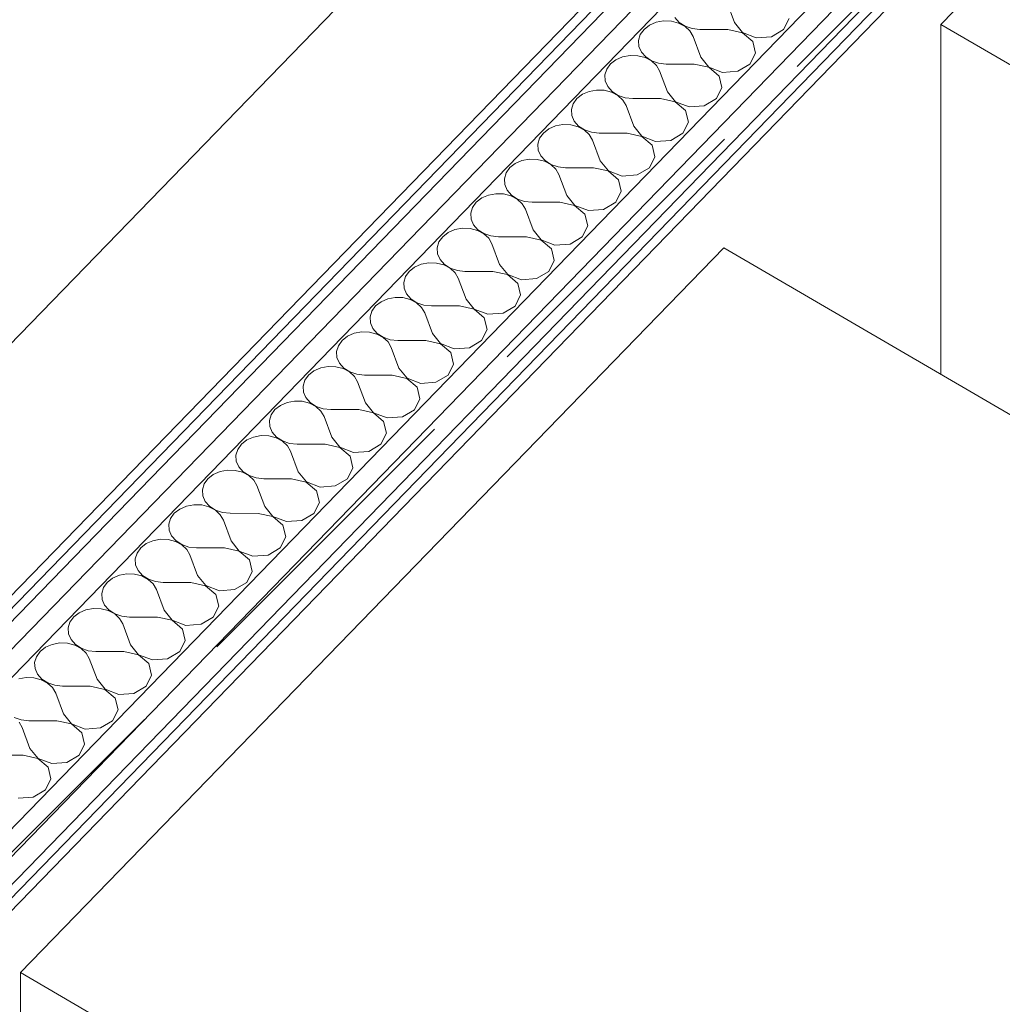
# Model space of a CAD drawing. Header units: millimetres. Extents: x -21126 to 28102, y -1237 to 9397.
# Tile 208 of 226: x 19560 to 20183, y 771 to 1395. Entities that reach past the tile are written whole.
import ezdxf

# ---------------------------------------------------------------- set-up
doc = ezdxf.new("R2010")
doc.units = ezdxf.units.MM
doc.header["$MEASUREMENT"] = 0
doc.linetypes.add('Wipeout_Contour', pattern=[1000, 0, -1000])
for name, color, linetype in [('Nuevo_08_E_Envans secs', 7, 'Continuous'), ('Nuevo_09_EI_Mobiliari cuines', 7, 'Continuous'), ('Nuevo_09_EI_Mobiliari general', 7, 'Continuous')]:
    doc.layers.add(name, color=color, linetype=linetype)
for name, color, linetype, lineweight in [('Nuevo_08_E_Envans secs_Pluma_Nº__1', 7, 'Continuous', 5), ('Nuevo_09_EI_Mobiliari cuines_Pluma_Nº__1', 7, 'Continuous', 5), ('Nuevo_09_EI_Mobiliari cuines_Pluma_Nº__24', 252, 'Continuous', 5), ('Nuevo_09_EI_Mobiliari general_Pluma_Nº__1', 7, 'Continuous', 5)]:
    doc.layers.add(name, color=color, linetype=linetype, lineweight=lineweight)
for name, color, linetype, lineweight, true_color in [('Nuevo_08_E_Envans secs_Pluma_Nº__102', 7, 'Continuous', 5, 0xcccccc), ('Nuevo_08_E_Envans secs_Pluma_Nº__171', 171, 'Continuous', 13, 0xaaaaff), ('Nuevo_08_E_Envans secs_Pluma_Nº__177', 7, 'Continuous', 15, 0xf7e046)]:
    doc.layers.add(name, color=color, linetype=linetype, lineweight=lineweight, true_color=true_color)
pattern_1 = [(45, (6815.65, 8903), (-183.8478, 183.8478), [195, -65]), (45, (6815.65, 9086.86), (-183.8478, 183.8478), [195, -65])]

# ---------------------------------------------------------------- blocks, each defined once
blk = doc.blocks.new('Elem Sección_163_2', base_point=(6815.65, 8903.01))
at = {"layer": 'Nuevo_09_EI_Mobiliari cuines_Pluma_Nº__1', "color": 7, "linetype": 'Continuous', "lineweight": 5}
blk.add_line((19560.56, 754.11), (19560.56, 791.36), dxfattribs=at)
at = {"layer": 'Nuevo_09_EI_Mobiliari cuines_Pluma_Nº__24', "color": 252, "linetype": 'Continuous', "lineweight": 5}
for p, q in [((20006.39, 1250.53), (19560.56, 791.36)), ((20006.39, 1250.53), (20506.64, 959.25)), ((19560.56, 791.36), (20060.81, 500.08))]:
    blk.add_line(p, q, dxfattribs=at)
blk = doc.blocks.new('*X200', base_point=(6815.65, 8903.01))
at = {"layer": 'Nuevo_08_E_Envans secs_Pluma_Nº__102', "color": 254, "linetype": 'Continuous', "lineweight": 5, "true_color": 0xcccccc}
for p, q in [((20013.12, 1393.27), (20008.19, 1406.42)), ((19959.25, 1391.61), (19955.8, 1388.93)), ((19963.5, 1393.46), (19959.25, 1391.61)), ((19968.25, 1394.34), (19963.5, 1393.46)), ((19973.13, 1394.18), (19968.25, 1394.34)), ((19977.76, 1392.99), (19973.13, 1394.18)), ((19975.37, 1396.49), (19978.13, 1393.37)), ((19981.8, 1390.87), (19977.76, 1392.99)), ((19978.13, 1393.37), (19981.88, 1390.96)), ((20013.12, 1393.27), (20018.24, 1386.92)), ((20044.24, 1388.86), (20047.71, 1395.84)), ((19953.44, 1385.63), (19952.32, 1381.95)), ((19955.8, 1388.93), (19953.44, 1385.63)), ((19984.93, 1387.97), (19981.8, 1390.87)), ((19981.88, 1390.96), (19986.34, 1389.43)), ((19986.92, 1384.52), (19984.93, 1387.97)), ((19986.34, 1389.43), (19991.18, 1388.9)), ((20008.86, 1388.89), (19991.18, 1388.9)), ((20018.16, 1386.84), (20008.86, 1388.89)), ((20024.67, 1381.3), (20018.16, 1386.84)), ((20018.24, 1386.92), (20026.91, 1383.62)), ((20036.54, 1384.33), (20044.24, 1388.86)), ((19952.32, 1381.95), (19952.55, 1378.17)), ((19991.85, 1371.37), (19986.92, 1384.52)), ((20026.45, 1373.95), (20024.67, 1381.3)), ((20026.91, 1383.62), (20036.54, 1384.33)), ((19952.55, 1378.17), (19954.11, 1374.59)), ((19954.11, 1374.59), (19956.87, 1371.47)), ((20022.97, 1366.96), (20026.45, 1373.95)), ((19934.54, 1367.04), (19932.17, 1363.73)), ((19937.98, 1369.71), (19934.54, 1367.04)), ((19942.24, 1371.56), (19937.98, 1369.71)), ((19946.99, 1372.44), (19942.24, 1371.56)), ((19951.86, 1372.28), (19946.99, 1372.44)), ((19956.5, 1371.09), (19951.86, 1372.28)), ((19960.53, 1368.97), (19956.5, 1371.09)), ((19956.87, 1371.47), (19960.62, 1369.06)), ((19963.67, 1366.08), (19960.53, 1368.97)), ((19960.62, 1369.06), (19965.08, 1367.53)), ((19965.08, 1367.53), (19969.91, 1367.01)), ((19987.6, 1366.99), (19969.91, 1367.01)), ((19996.9, 1364.94), (19987.6, 1366.99)), ((19991.85, 1371.37), (19996.98, 1365.03)), ((20015.27, 1362.43), (20022.97, 1366.96)), ((19932.17, 1363.73), (19931.06, 1360.05)), ((19931.06, 1360.05), (19931.29, 1356.28)), ((19965.66, 1362.63), (19963.67, 1366.08)), ((19970.59, 1349.47), (19965.66, 1362.63)), ((20003.41, 1359.41), (19996.9, 1364.94)), ((19996.98, 1365.03), (20005.65, 1361.72)), ((20005.65, 1361.72), (20015.27, 1362.43)), ((19931.29, 1356.28), (19932.85, 1352.69)), ((20005.19, 1352.05), (20003.41, 1359.41)), ((19916.72, 1347.82), (19913.28, 1345.14)), ((19920.98, 1349.66), (19916.72, 1347.82)), ((19925.73, 1350.54), (19920.98, 1349.66)), ((19930.6, 1350.38), (19925.73, 1350.54)), ((19935.23, 1349.19), (19930.6, 1350.38)), ((19932.85, 1352.69), (19935.6, 1349.58)), ((19939.27, 1347.07), (19935.23, 1349.19)), ((19935.6, 1349.58), (19939.36, 1347.16)), ((19970.59, 1349.47), (19975.72, 1343.13)), ((20001.71, 1345.06), (20005.19, 1352.05)), ((19910.91, 1341.83), (19909.8, 1338.15)), ((19913.28, 1345.14), (19910.91, 1341.83)), ((19942.41, 1344.18), (19939.27, 1347.07)), ((19939.36, 1347.16), (19943.82, 1345.63)), ((19944.4, 1340.73), (19942.41, 1344.18)), ((19943.82, 1345.63), (19948.65, 1345.11)), ((19966.34, 1345.09), (19948.65, 1345.11)), ((19975.63, 1343.04), (19966.34, 1345.09)), ((19982.15, 1337.51), (19975.63, 1343.04)), ((19975.72, 1343.13), (19984.39, 1339.82)), ((19994.01, 1340.54), (20001.71, 1345.06)), ((19909.8, 1338.15), (19910.03, 1334.38)), ((19949.33, 1327.57), (19944.4, 1340.73)), ((19983.93, 1330.15), (19982.15, 1337.51)), ((19984.39, 1339.82), (19994.01, 1340.54)), ((19910.03, 1334.38), (19911.58, 1330.79)), ((19911.58, 1330.79), (19914.34, 1327.68)), ((19980.45, 1323.16), (19983.93, 1330.15)), ((19892.02, 1323.24), (19889.65, 1319.93)), ((19895.46, 1325.92), (19892.02, 1323.24)), ((19899.72, 1327.77), (19895.46, 1325.92)), ((19904.46, 1328.64), (19899.72, 1327.77)), ((19909.34, 1328.48), (19904.46, 1328.64)), ((19913.97, 1327.3), (19909.34, 1328.48)), ((19918.01, 1325.17), (19913.97, 1327.3)), ((19914.34, 1327.68), (19918.1, 1325.26)), ((19921.14, 1322.28), (19918.01, 1325.17)), ((19918.1, 1325.26), (19922.56, 1323.73)), ((19922.56, 1323.73), (19927.39, 1323.21)), ((19945.08, 1323.19), (19927.39, 1323.21)), ((19954.37, 1321.14), (19945.08, 1323.19)), ((19949.33, 1327.57), (19954.46, 1321.23)), ((19972.75, 1318.64), (19980.45, 1323.16)), ((19889.65, 1319.93), (19888.54, 1316.25)), ((19923.14, 1318.83), (19921.14, 1322.28)), ((19928.07, 1305.68), (19923.14, 1318.83)), ((19960.88, 1315.61), (19954.37, 1321.14)), ((19954.46, 1321.23), (19963.13, 1317.92)), ((19963.13, 1317.92), (19972.75, 1318.64)), ((19888.54, 1316.25), (19888.77, 1312.48)), ((19888.77, 1312.48), (19890.32, 1308.9)), ((19962.67, 1308.25), (19960.88, 1315.61)), ((19874.2, 1304.02), (19870.75, 1301.34)), ((19878.45, 1305.87), (19874.2, 1304.02)), ((19883.2, 1306.75), (19878.45, 1305.87)), ((19888.08, 1306.58), (19883.2, 1306.75)), ((19892.71, 1305.4), (19888.08, 1306.58)), ((19890.32, 1308.9), (19893.08, 1305.78)), ((19896.75, 1303.28), (19892.71, 1305.4)), ((19893.08, 1305.78), (19896.83, 1303.36)), ((19928.07, 1305.68), (19933.2, 1299.33)), ((19959.19, 1301.27), (19962.67, 1308.25)), ((19868.39, 1298.04), (19867.28, 1294.36)), ((19870.75, 1301.34), (19868.39, 1298.04)), ((19899.88, 1300.38), (19896.75, 1303.28)), ((19896.83, 1303.36), (19901.3, 1301.84)), ((19901.88, 1296.93), (19899.88, 1300.38)), ((19901.3, 1301.84), (19906.13, 1301.31)), ((19923.82, 1301.3), (19906.13, 1301.31)), ((19933.11, 1299.24), (19923.82, 1301.3)), ((19939.62, 1293.71), (19933.11, 1299.24)), ((19933.2, 1299.33), (19941.87, 1296.02)), ((19951.49, 1296.74), (19959.19, 1301.27)), ((19867.28, 1294.36), (19867.51, 1290.58)), ((19906.81, 1283.78), (19901.88, 1296.93)), ((19941.4, 1286.35), (19939.62, 1293.71)), ((19941.87, 1296.02), (19951.49, 1296.74)), ((19867.51, 1290.58), (19869.06, 1287)), ((19869.06, 1287), (19871.82, 1283.88)), ((19937.93, 1279.37), (19941.4, 1286.35)), ((19849.49, 1279.44), (19847.13, 1276.14)), ((19852.94, 1282.12), (19849.49, 1279.44)), ((19857.19, 1283.97), (19852.94, 1282.12)), ((19861.94, 1284.85), (19857.19, 1283.97)), ((19866.82, 1284.69), (19861.94, 1284.85)), ((19871.45, 1283.5), (19866.82, 1284.69)), ((19875.49, 1281.38), (19871.45, 1283.5)), ((19871.82, 1283.88), (19875.57, 1281.47)), ((19878.62, 1278.48), (19875.49, 1281.38)), ((19875.57, 1281.47), (19880.03, 1279.94)), ((19880.03, 1279.94), (19884.87, 1279.41)), ((19902.55, 1279.4), (19884.87, 1279.41)), ((19911.85, 1277.34), (19902.55, 1279.4)), ((19906.81, 1283.78), (19911.93, 1277.43)), ((19930.23, 1274.84), (19937.93, 1279.37)), ((19847.13, 1276.14), (19846.01, 1272.46)), ((19880.61, 1275.03), (19878.62, 1278.48)), ((19885.54, 1261.88), (19880.61, 1275.03)), ((19918.36, 1271.81), (19911.85, 1277.34)), ((19911.93, 1277.43), (19920.6, 1274.12)), ((19920.6, 1274.12), (19930.23, 1274.84)), ((19846.01, 1272.46), (19846.24, 1268.68)), ((19846.24, 1268.68), (19847.8, 1265.1)), ((19920.14, 1264.45), (19918.36, 1271.81)), ((19831.67, 1260.22), (19828.23, 1257.54)), ((19835.93, 1262.07), (19831.67, 1260.22)), ((19840.68, 1262.95), (19835.93, 1262.07)), ((19845.55, 1262.79), (19840.68, 1262.95)), ((19850.19, 1261.6), (19845.55, 1262.79)), ((19847.8, 1265.1), (19850.56, 1261.98)), ((19854.22, 1259.48), (19850.19, 1261.6)), ((19850.56, 1261.98), (19854.31, 1259.57)), ((19885.54, 1261.88), (19890.67, 1255.53)), ((19916.66, 1257.47), (19920.14, 1264.45)), ((19825.86, 1254.24), (19824.75, 1250.56)), ((19828.23, 1257.54), (19825.86, 1254.24)), ((19857.36, 1256.58), (19854.22, 1259.48)), ((19854.31, 1259.57), (19858.77, 1258.04)), ((19859.35, 1253.13), (19857.36, 1256.58)), ((19858.77, 1258.04), (19863.6, 1257.51)), ((19881.29, 1257.5), (19863.6, 1257.51)), ((19890.59, 1255.45), (19881.29, 1257.5)), ((19897.1, 1249.91), (19890.59, 1255.45)), ((19890.67, 1255.53), (19899.34, 1252.23)), ((19908.96, 1252.94), (19916.66, 1257.47)), ((19824.75, 1250.56), (19824.98, 1246.78)), ((19864.28, 1239.98), (19859.35, 1253.13)), ((19898.88, 1242.56), (19897.1, 1249.91)), ((19899.34, 1252.23), (19908.96, 1252.94)), ((19824.98, 1246.78), (19826.54, 1243.2)), ((19826.54, 1243.2), (19829.29, 1240.08)), ((19895.4, 1235.57), (19898.88, 1242.56)), ((19806.97, 1235.65), (19804.6, 1232.34)), ((19810.41, 1238.33), (19806.97, 1235.65)), ((19814.67, 1240.17), (19810.41, 1238.33)), ((19819.42, 1241.05), (19814.67, 1240.17)), ((19824.29, 1240.89), (19819.42, 1241.05)), ((19828.92, 1239.7), (19824.29, 1240.89)), ((19832.96, 1237.58), (19828.92, 1239.7)), ((19829.29, 1240.08), (19833.05, 1237.67)), ((19836.1, 1234.69), (19832.96, 1237.58)), ((19833.05, 1237.67), (19837.51, 1236.14)), ((19837.51, 1236.14), (19842.34, 1235.62)), ((19860.03, 1235.6), (19842.34, 1235.62)), ((19869.32, 1233.55), (19860.03, 1235.6)), ((19864.28, 1239.98), (19869.41, 1233.64)), ((19887.7, 1231.04), (19895.4, 1235.57)), ((19804.6, 1232.34), (19803.49, 1228.66)), ((19838.09, 1231.24), (19836.1, 1234.69)), ((19843.02, 1218.08), (19838.09, 1231.24)), ((19875.84, 1228.02), (19869.32, 1233.55)), ((19869.41, 1233.64), (19878.08, 1230.33)), ((19878.08, 1230.33), (19887.7, 1231.04)), ((19803.49, 1228.66), (19803.72, 1224.89)), ((19803.72, 1224.89), (19805.27, 1221.3)), ((19877.62, 1220.66), (19875.84, 1228.02)), ((19793.41, 1218.28), (19789.15, 1216.43)), ((19798.15, 1219.15), (19793.41, 1218.28)), ((19803.03, 1218.99), (19798.15, 1219.15)), ((19807.66, 1217.8), (19803.03, 1218.99)), ((19805.27, 1221.3), (19808.03, 1218.19)), ((19811.7, 1215.68), (19807.66, 1217.8)), ((19808.03, 1218.19), (19811.79, 1215.77)), ((19843.02, 1218.08), (19848.15, 1211.74)), ((19874.14, 1213.67), (19877.62, 1220.66)), ((19783.34, 1210.44), (19782.23, 1206.76)), ((19785.71, 1213.75), (19783.34, 1210.44)), ((19789.15, 1216.43), (19785.71, 1213.75)), ((19814.83, 1212.79), (19811.7, 1215.68)), ((19811.79, 1215.77), (19816.25, 1214.24)), ((19816.83, 1209.34), (19814.83, 1212.79)), ((19816.25, 1214.24), (19821.08, 1213.72)), ((19838.77, 1213.7), (19821.08, 1213.72)), ((19848.06, 1211.65), (19838.77, 1213.7)), ((19854.57, 1206.12), (19848.06, 1211.65)), ((19848.15, 1211.74), (19856.82, 1208.43)), ((19866.44, 1209.15), (19874.14, 1213.67)), ((19782.23, 1206.76), (19782.46, 1202.99)), ((19821.76, 1196.18), (19816.83, 1209.34)), ((19856.36, 1198.76), (19854.57, 1206.12)), ((19856.82, 1208.43), (19866.44, 1209.15)), ((19782.46, 1202.99), (19784.01, 1199.41)), ((19784.01, 1199.41), (19786.77, 1196.29)), ((19852.88, 1191.77), (19856.36, 1198.76)), ((19764.44, 1191.85), (19762.08, 1188.54)), ((19767.89, 1194.53), (19764.44, 1191.85)), ((19772.14, 1196.38), (19767.89, 1194.53)), ((19776.89, 1197.25), (19772.14, 1196.38)), ((19781.77, 1197.09), (19776.89, 1197.25)), ((19786.4, 1195.91), (19781.77, 1197.09)), ((19790.44, 1193.78), (19786.4, 1195.91)), ((19786.77, 1196.29), (19790.52, 1193.87)), ((19793.57, 1190.89), (19790.44, 1193.78)), ((19790.52, 1193.87), (19794.99, 1192.35)), ((19794.99, 1192.35), (19799.82, 1191.82)), ((19817.51, 1191.8), (19799.82, 1191.82)), ((19826.8, 1189.75), (19817.51, 1191.8)), ((19821.76, 1196.18), (19826.89, 1189.84)), ((19845.18, 1187.25), (19852.88, 1191.77)), ((19762.08, 1188.54), (19760.97, 1184.86)), ((19795.57, 1187.44), (19793.57, 1190.89)), ((19800.5, 1174.29), (19795.57, 1187.44)), ((19833.31, 1184.22), (19826.8, 1189.75)), ((19826.89, 1189.84), (19835.56, 1186.53)), ((19835.56, 1186.53), (19845.18, 1187.25)), ((19760.97, 1184.86), (19761.2, 1181.09)), ((19761.2, 1181.09), (19762.75, 1177.51)), ((19835.09, 1176.86), (19833.31, 1184.22)), ((19750.88, 1174.48), (19746.63, 1172.63)), ((19755.63, 1175.36), (19750.88, 1174.48)), ((19760.51, 1175.19), (19755.63, 1175.36)), ((19765.14, 1174.01), (19760.51, 1175.19)), ((19762.75, 1177.51), (19765.51, 1174.39)), ((19769.18, 1171.89), (19765.14, 1174.01)), ((19765.51, 1174.39), (19769.26, 1171.98)), ((19800.5, 1174.29), (19805.62, 1167.94)), ((19831.62, 1169.88), (19835.09, 1176.86)), ((19740.82, 1166.65), (19739.7, 1162.97)), ((19743.18, 1169.95), (19740.82, 1166.65)), ((19746.63, 1172.63), (19743.18, 1169.95)), ((19772.31, 1168.99), (19769.18, 1171.89)), ((19769.26, 1171.98), (19773.72, 1170.45)), ((19774.3, 1165.54), (19772.31, 1168.99)), ((19773.72, 1170.45), (19778.56, 1169.92)), ((19796.24, 1169.91), (19778.56, 1169.92)), ((19805.54, 1167.85), (19796.24, 1169.91)), ((19812.05, 1162.32), (19805.54, 1167.85)), ((19805.62, 1167.94), (19814.29, 1164.63)), ((19823.92, 1165.35), (19831.62, 1169.88)), ((19739.7, 1162.97), (19739.93, 1159.19)), ((19779.23, 1152.39), (19774.3, 1165.54)), ((19813.83, 1154.96), (19812.05, 1162.32)), ((19814.29, 1164.63), (19823.92, 1165.35)), ((19739.93, 1159.19), (19741.49, 1155.61)), ((19741.49, 1155.61), (19744.25, 1152.49)), ((19810.36, 1147.98), (19813.83, 1154.96)), ((19721.92, 1148.05), (19719.55, 1144.75)), ((19725.36, 1150.73), (19721.92, 1148.05)), ((19729.62, 1152.58), (19725.36, 1150.73)), ((19734.37, 1153.46), (19729.62, 1152.58)), ((19739.24, 1153.3), (19734.37, 1153.46)), ((19743.88, 1152.11), (19739.24, 1153.3)), ((19747.91, 1149.99), (19743.88, 1152.11)), ((19744.25, 1152.49), (19748, 1150.08)), ((19751.05, 1147.09), (19747.91, 1149.99)), ((19748, 1150.08), (19752.46, 1148.55)), ((19752.46, 1148.55), (19757.29, 1148.02)), ((19774.98, 1148.01), (19757.29, 1148.02)), ((19784.28, 1145.95), (19774.98, 1148.01)), ((19779.23, 1152.39), (19784.36, 1146.04)), ((19802.65, 1143.45), (19810.36, 1147.98)), ((19719.55, 1144.75), (19718.44, 1141.07)), ((19753.04, 1143.64), (19751.05, 1147.09)), ((19757.97, 1130.49), (19753.04, 1143.64)), ((19790.79, 1140.42), (19784.28, 1145.95)), ((19784.36, 1146.04), (19793.03, 1142.73)), ((19793.03, 1142.73), (19802.65, 1143.45)), ((19718.44, 1141.07), (19718.67, 1137.29)), ((19718.67, 1137.29), (19720.23, 1133.71)), ((19792.57, 1133.07), (19790.79, 1140.42)), ((19708.36, 1130.68), (19704.1, 1128.83)), ((19713.11, 1131.56), (19708.36, 1130.68)), ((19717.98, 1131.4), (19713.11, 1131.56)), ((19722.61, 1130.21), (19717.98, 1131.4)), ((19720.23, 1133.71), (19722.98, 1130.59)), ((19726.65, 1128.09), (19722.61, 1130.21)), ((19722.98, 1130.59), (19726.74, 1128.18)), ((19757.97, 1130.49), (19763.1, 1124.14)), ((19789.09, 1126.08), (19792.57, 1133.07)), ((19700.66, 1126.16), (19698.29, 1122.85)), ((19704.1, 1128.83), (19700.66, 1126.16)), ((19729.79, 1125.19), (19726.65, 1128.09)), ((19726.74, 1128.18), (19731.2, 1126.65)), ((19731.78, 1121.75), (19729.79, 1125.19)), ((19731.2, 1126.65), (19736.03, 1126.12)), ((19753.72, 1126.11), (19736.03, 1126.12)), ((19763.01, 1124.06), (19753.72, 1126.11)), ((19769.53, 1118.52), (19763.01, 1124.06)), ((19763.1, 1124.14), (19771.77, 1120.84)), ((19781.39, 1121.55), (19789.09, 1126.08)), ((19698.29, 1122.85), (19697.18, 1119.17)), ((19697.18, 1119.17), (19697.41, 1115.39)), ((19736.71, 1108.59), (19731.78, 1121.75)), ((19771.31, 1111.17), (19769.53, 1118.52)), ((19771.77, 1120.84), (19781.39, 1121.55)), ((19697.41, 1115.39), (19698.96, 1111.81)), ((19698.96, 1111.81), (19701.72, 1108.69)), ((19767.83, 1104.18), (19771.31, 1111.17)), ((19679.4, 1104.26), (19677.03, 1100.95)), ((19682.84, 1106.94), (19679.4, 1104.26)), ((19687.1, 1108.78), (19682.84, 1106.94)), ((19691.84, 1109.66), (19687.1, 1108.78)), ((19696.72, 1109.5), (19691.84, 1109.66)), ((19701.35, 1108.31), (19696.72, 1109.5)), ((19705.39, 1106.19), (19701.35, 1108.31)), ((19701.72, 1108.69), (19705.48, 1106.28)), ((19708.52, 1103.3), (19705.39, 1106.19)), ((19705.48, 1106.28), (19709.94, 1104.75)), ((19709.94, 1104.75), (19714.77, 1104.23)), ((19732.46, 1104.21), (19714.77, 1104.23)), ((19736.71, 1108.59), (19741.84, 1102.25)), ((19677.03, 1100.95), (19675.92, 1097.27)), ((19710.52, 1099.85), (19708.52, 1103.3)), ((19715.45, 1086.69), (19710.52, 1099.85)), ((19741.75, 1102.16), (19732.46, 1104.21)), ((19748.26, 1096.63), (19741.75, 1102.16)), ((19741.84, 1102.25), (19750.51, 1098.94)), ((19750.51, 1098.94), (19760.13, 1099.65)), ((19760.13, 1099.65), (19767.83, 1104.18)), ((19675.92, 1097.27), (19676.15, 1093.5)), ((19676.15, 1093.5), (19677.7, 1089.91)), ((19750.05, 1089.27), (19748.26, 1096.63)), ((19665.83, 1086.89), (19661.58, 1085.04)), ((19670.58, 1087.76), (19665.83, 1086.89)), ((19675.46, 1087.6), (19670.58, 1087.76)), ((19680.09, 1086.42), (19675.46, 1087.6)), ((19677.7, 1089.91), (19680.46, 1086.8)), ((19684.13, 1084.29), (19680.09, 1086.42)), ((19680.46, 1086.8), (19684.21, 1084.38)), ((19715.45, 1086.69), (19720.58, 1080.35)), ((19746.57, 1082.28), (19750.05, 1089.27)), ((19658.13, 1082.36), (19655.77, 1079.05)), ((19661.58, 1085.04), (19658.13, 1082.36)), ((19687.26, 1081.4), (19684.13, 1084.29)), ((19684.21, 1084.38), (19688.68, 1082.85)), ((19689.26, 1077.95), (19687.26, 1081.4)), ((19688.68, 1082.85), (19693.51, 1082.33)), ((19711.2, 1082.31), (19693.51, 1082.33)), ((19720.49, 1080.26), (19711.2, 1082.31)), ((19727, 1074.73), (19720.49, 1080.26)), ((19720.58, 1080.35), (19729.25, 1077.04)), ((19738.87, 1077.76), (19746.57, 1082.28)), ((19655.77, 1079.05), (19654.66, 1075.37)), ((19654.66, 1075.37), (19654.89, 1071.6)), ((19694.19, 1064.79), (19689.26, 1077.95)), ((19728.79, 1067.37), (19727, 1074.73)), ((19729.25, 1077.04), (19738.87, 1077.76)), ((19654.89, 1071.6), (19656.44, 1068.02)), ((19656.44, 1068.02), (19659.2, 1064.9)), ((19725.31, 1060.39), (19728.79, 1067.37)), ((19640.32, 1063.14), (19636.87, 1060.46)), ((19644.57, 1064.99), (19640.32, 1063.14)), ((19649.32, 1065.86), (19644.57, 1064.99)), ((19654.2, 1065.7), (19649.32, 1065.86)), ((19658.83, 1064.52), (19654.2, 1065.7)), ((19662.87, 1062.4), (19658.83, 1064.52)), ((19659.2, 1064.9), (19662.95, 1062.48)), ((19666, 1059.5), (19662.87, 1062.4)), ((19662.95, 1062.48), (19667.41, 1060.96)), ((19667.41, 1060.96), (19672.25, 1060.43)), ((19694.19, 1064.79), (19699.31, 1058.45)), ((19634.51, 1057.15), (19633.39, 1053.47)), ((19636.87, 1060.46), (19634.51, 1057.15)), ((19667.99, 1056.05), (19666, 1059.5)), ((19672.92, 1042.9), (19667.99, 1056.05)), ((19689.93, 1060.42), (19672.25, 1060.43)), ((19699.23, 1058.36), (19689.93, 1060.42)), ((19705.74, 1052.83), (19699.23, 1058.36)), ((19699.31, 1058.45), (19707.98, 1055.14)), ((19707.98, 1055.14), (19717.61, 1055.86)), ((19717.61, 1055.86), (19725.31, 1060.39)), ((19633.39, 1053.47), (19633.62, 1049.7)), ((19633.62, 1049.7), (19635.18, 1046.12)), ((19707.52, 1045.47), (19705.74, 1052.83)), ((19623.31, 1043.09), (19619.05, 1041.24)), ((19628.06, 1043.97), (19623.31, 1043.09)), ((19632.93, 1043.81), (19628.06, 1043.97)), ((19637.57, 1042.62), (19632.93, 1043.81)), ((19635.18, 1046.12), (19637.94, 1043)), ((19641.6, 1040.5), (19637.57, 1042.62)), ((19637.94, 1043), (19641.69, 1040.59)), ((19672.92, 1042.9), (19678.05, 1036.55)), ((19704.05, 1038.49), (19707.52, 1045.47)), ((19615.61, 1038.56), (19613.24, 1035.26)), ((19619.05, 1041.24), (19615.61, 1038.56)), ((19644.74, 1037.6), (19641.6, 1040.5)), ((19641.69, 1040.59), (19646.15, 1039.06)), ((19646.73, 1034.15), (19644.74, 1037.6)), ((19646.15, 1039.06), (19650.98, 1038.53)), ((19668.67, 1038.52), (19650.98, 1038.53)), ((19677.97, 1036.46), (19668.67, 1038.52)), ((19684.48, 1030.93), (19677.97, 1036.46)), ((19678.05, 1036.55), (19686.72, 1033.24)), ((19696.34, 1033.96), (19704.05, 1038.49)), ((19613.24, 1035.26), (19612.13, 1031.58)), ((19612.13, 1031.58), (19612.36, 1027.8)), ((19651.66, 1021), (19646.73, 1034.15)), ((19686.26, 1023.57), (19684.48, 1030.93)), ((19686.72, 1033.24), (19696.34, 1033.96)), ((19612.36, 1027.8), (19613.92, 1024.22)), ((19613.92, 1024.22), (19616.67, 1021.1)), ((19682.78, 1016.59), (19686.26, 1023.57)), ((19597.79, 1019.34), (19594.35, 1016.66)), ((19602.05, 1021.19), (19597.79, 1019.34)), ((19606.8, 1022.07), (19602.05, 1021.19)), ((19611.67, 1021.91), (19606.8, 1022.07)), ((19616.3, 1020.72), (19611.67, 1021.91)), ((19620.34, 1018.6), (19616.3, 1020.72)), ((19616.67, 1021.1), (19620.43, 1018.69)), ((19623.48, 1015.7), (19620.34, 1018.6)), ((19620.43, 1018.69), (19624.89, 1017.16)), ((19624.89, 1017.16), (19629.72, 1016.63)), ((19651.66, 1021), (19656.79, 1014.65)), ((19591.98, 1013.36), (19590.87, 1009.68)), ((19594.35, 1016.66), (19591.98, 1013.36)), ((19625.47, 1012.25), (19623.48, 1015.7)), ((19630.4, 999.1), (19625.47, 1012.25)), ((19647.41, 1016.62), (19629.72, 1016.63)), ((19656.7, 1014.56), (19647.41, 1016.62)), ((19663.22, 1009.03), (19656.7, 1014.56)), ((19656.79, 1014.65), (19665.46, 1011.35)), ((19665.46, 1011.35), (19675.08, 1012.06)), ((19675.08, 1012.06), (19682.78, 1016.59)), ((19590.87, 1009.68), (19591.1, 1005.9)), ((19591.1, 1005.9), (19592.65, 1002.32)), ((19665, 1001.68), (19663.22, 1009.03)), ((19580.79, 999.29), (19576.53, 997.44)), ((19585.53, 1000.17), (19580.79, 999.29)), ((19590.41, 1000.01), (19585.53, 1000.17)), ((19595.04, 998.82), (19590.41, 1000.01)), ((19592.65, 1002.32), (19595.41, 999.2)), ((19599.08, 996.7), (19595.04, 998.82)), ((19595.41, 999.2), (19599.17, 996.79)), ((19630.4, 999.1), (19635.53, 992.76)), ((19661.52, 994.69), (19665, 1001.68)), ((19573.09, 994.77), (19570.72, 991.46)), ((19576.53, 997.44), (19573.09, 994.77)), ((19602.21, 993.8), (19599.08, 996.7)), ((19599.17, 996.79), (19603.63, 995.26)), ((19604.21, 990.36), (19602.21, 993.8)), ((19603.63, 995.26), (19608.46, 994.74)), ((19626.15, 994.72), (19608.46, 994.74)), ((19635.44, 992.67), (19626.15, 994.72)), ((19641.95, 987.13), (19635.44, 992.67)), ((19635.53, 992.76), (19644.2, 989.45)), ((19653.82, 990.16), (19661.52, 994.69)), ((19570.72, 991.46), (19569.61, 987.78)), ((19569.61, 987.78), (19569.84, 984)), ((19609.14, 977.2), (19604.21, 990.36)), ((19643.74, 979.78), (19641.95, 987.13)), ((19644.2, 989.45), (19653.82, 990.16)), ((19569.84, 984), (19571.39, 980.42)), ((19571.39, 980.42), (19574.15, 977.31)), ((19640.26, 972.79), (19643.74, 979.78)), ((19564.27, 978.27), (19559.53, 977.39)), ((19569.15, 978.11), (19564.27, 978.27)), ((19573.78, 976.92), (19569.15, 978.11)), ((19577.82, 974.8), (19573.78, 976.92)), ((19574.15, 977.31), (19577.9, 974.89)), ((19580.95, 971.91), (19577.82, 974.8)), ((19577.9, 974.89), (19582.37, 973.36)), ((19582.37, 973.36), (19587.2, 972.84)), ((19609.14, 977.2), (19614.27, 970.86)), ((19582.95, 968.46), (19580.95, 971.91)), ((19587.88, 955.3), (19582.95, 968.46)), ((19604.89, 972.82), (19587.2, 972.84)), ((19614.18, 970.77), (19604.89, 972.82)), ((19620.69, 965.24), (19614.18, 970.77)), ((19614.27, 970.86), (19622.94, 967.55)), ((19622.94, 967.55), (19632.56, 968.26)), ((19632.56, 968.26), (19640.26, 972.79)), ((19622.48, 957.88), (19620.69, 965.24)), ((19587.88, 955.3), (19593, 948.96)), ((19619, 950.89), (19622.48, 957.88)), ((19556.64, 952.99), (19561.1, 951.46)), ((19561.68, 946.56), (19559.69, 950.01)), ((19561.1, 951.46), (19565.94, 950.94)), ((19583.62, 950.92), (19565.94, 950.94)), ((19592.92, 948.87), (19583.62, 950.92)), ((19599.43, 943.34), (19592.92, 948.87)), ((19593, 948.96), (19601.67, 945.65)), ((19611.3, 946.37), (19619, 950.89)), ((19566.61, 933.41), (19561.68, 946.56)), ((19601.21, 935.98), (19599.43, 943.34)), ((19601.67, 945.65), (19611.3, 946.37)), ((19597.74, 929), (19601.21, 935.98)), ((19566.61, 933.41), (19571.74, 927.06)), ((19562.36, 929.03), (19544.67, 929.04)), ((19571.66, 926.97), (19562.36, 929.03)), ((19578.17, 921.44), (19571.66, 926.97)), ((19571.74, 927.06), (19580.41, 923.75)), ((19580.41, 923.75), (19590.04, 924.47)), ((19590.04, 924.47), (19597.74, 929)), ((19579.95, 914.08), (19578.17, 921.44)), ((19576.47, 907.1), (19579.95, 914.08)), ((19568.77, 902.57), (19576.47, 907.1)), ((19559.15, 901.85), (19568.77, 902.57))]:
    blk.add_line(p, q, dxfattribs=at)
blk = doc.blocks.new('Elem Sección_164_2', base_point=(6815.65, 8903.01))
at = {"layer": 'Nuevo_08_E_Envans secs', "lineweight": 0}
blk.add_blockref('*X200', (6815.65, 8903.01), dxfattribs=at)
at = {"color": 254, "linetype": 'Wipeout_Contour', "lineweight": 0, "ltscale": 81346.278649}
blk.add_wipeout([(21101.38, 2623.03), (19385.65, 855.96), (19390.74, 852.99), (21106.47, 2620.07)], dxfattribs=at).dxf.layer = 'Nuevo_08_E_Envans secs'
at = {"layer": 'Nuevo_08_E_Envans secs_Pluma_Nº__171', "linetype": 'Continuous', "lineweight": 13, "true_color": 0xaaaaff}
h = blk.add_hatch(dxfattribs=at)
h.set_pattern_fill('Panellat_HPL_0002', color=161, style=0, pattern_type=2)
h.set_pattern_definition(pattern_1)
h.paths.add_polyline_path([(21101.38, 2623.03), (19385.65, 855.96), (19390.74, 852.99), (21106.47, 2620.07)])
at = {"color": 254, "linetype": 'Wipeout_Contour', "lineweight": 0, "ltscale": 100849.377831}
blk.add_wipeout([(19399.2, 835.73), (19390.9, 827.19), (19401.93, 820.77), (21145.73, 2616.75), (21134.7, 2623.17)], dxfattribs=at).dxf.layer = 'Nuevo_08_E_Envans secs'
at = {"layer": 'Nuevo_08_E_Envans secs_Pluma_Nº__177', "linetype": 'Continuous', "lineweight": 15, "true_color": 0xf7e046}
h = blk.add_hatch(dxfattribs=at)
h.set_pattern_fill('Panellat_HPL_0002', color=53, style=0, pattern_type=2)
h.set_pattern_definition(pattern_1)
h.paths.add_polyline_path([(19399.2, 835.73), (19390.9, 827.19), (19401.93, 820.77), (21145.73, 2616.75), (21134.7, 2623.17)])
at = {"color": 254, "linetype": 'Wipeout_Contour', "lineweight": 0, "ltscale": 81757.862103}
blk.add_wipeout([(19480.62, 788.32), (19491.64, 781.9), (21227.15, 2569.34), (21216.12, 2575.76)], dxfattribs=at).dxf.layer = 'Nuevo_08_E_Envans secs'
at = {"layer": 'Nuevo_08_E_Envans secs_Pluma_Nº__177', "linetype": 'Continuous', "lineweight": 15, "true_color": 0xf7e046}
h = blk.add_hatch(dxfattribs=at)
h.set_pattern_fill('Panellat_HPL_0002', color=53, style=0, pattern_type=2)
h.set_pattern_definition(pattern_1)
h.paths.add_polyline_path([(19480.62, 788.32), (19491.64, 781.9), (21227.15, 2569.34), (21216.12, 2575.76)])
at = {"color": 254, "linetype": 'Wipeout_Contour', "lineweight": 0, "ltscale": 101195.773327}
blk.add_wipeout([(21205.1, 2582.18), (19461.3, 786.2), (19472.32, 779.78), (19480.62, 788.32), (21216.12, 2575.76)], dxfattribs=at).dxf.layer = 'Nuevo_08_E_Envans secs'
at = {"layer": 'Nuevo_08_E_Envans secs_Pluma_Nº__177', "linetype": 'Continuous', "lineweight": 15, "true_color": 0xf7e046}
h = blk.add_hatch(dxfattribs=at)
h.set_pattern_fill('Panellat_HPL_0002', color=53, style=0, pattern_type=2)
h.set_pattern_definition(pattern_1)
h.paths.add_polyline_path([(21205.1, 2582.18), (19461.3, 786.2), (19472.32, 779.78), (19480.62, 788.32), (21216.12, 2575.76)])
at = {"color": 254, "linetype": 'Wipeout_Contour', "lineweight": 0, "ltscale": 81407.231834}
blk.add_wipeout([(19388.17, 842.15), (19399.2, 835.73), (21134.7, 2623.17), (21123.68, 2629.59)], dxfattribs=at).dxf.layer = 'Nuevo_08_E_Envans secs'
at = {"layer": 'Nuevo_08_E_Envans secs_Pluma_Nº__177', "linetype": 'Continuous', "lineweight": 15, "true_color": 0xf7e046}
h = blk.add_hatch(dxfattribs=at)
h.set_pattern_fill('Panellat_HPL_0002', color=53, style=0, pattern_type=2)
h.set_pattern_definition(pattern_1)
h.paths.add_polyline_path([(19388.17, 842.15), (19399.2, 835.73), (21134.7, 2623.17), (21123.68, 2629.59)])
at = {"color": 254, "linetype": 'Wipeout_Contour', "lineweight": 0, "ltscale": 81796.656685}
blk.add_wipeout([(21220.12, 2553.89), (19504.38, 786.82), (19509.47, 783.85), (21225.21, 2550.93)], dxfattribs=at).dxf.layer = 'Nuevo_08_E_Envans secs'
at = {"layer": 'Nuevo_08_E_Envans secs_Pluma_Nº__171', "linetype": 'Continuous', "lineweight": 13, "true_color": 0xaaaaff}
h = blk.add_hatch(dxfattribs=at)
h.set_pattern_fill('Panellat_HPL_0002', color=161, style=0, pattern_type=2)
h.set_pattern_definition(pattern_1)
h.paths.add_polyline_path([(21220.12, 2553.89), (19504.38, 786.82), (19509.47, 783.85), (21225.21, 2550.93)])
at = {"layer": 'Nuevo_08_E_Envans secs_Pluma_Nº__1', "color": 7, "linetype": 'Continuous', "lineweight": 5}
for p, q in [((21134.7, 2623.17), (19399.2, 835.73)), ((21097.55, 2619.09), (19385.65, 855.96)), ((21216.12, 2575.76), (19480.62, 788.32)), ((21221.38, 2546.99), (19509.47, 783.85))]:
    blk.add_line(p, q, dxfattribs=at)
at = {"layer": 'Nuevo_08_E_Envans secs_Pluma_Nº__1', "color": 7, "linetype": 'Continuous', "lineweight": 5, "flags": 128}
for points in [[(21115.38, 2621.05), (19392, 846.09), (19388.17, 842.15)], [(21106.47, 2620.07), (19390.74, 852.99), (19386.91, 849.05)], [(21145.73, 2616.75), (19401.93, 820.77), (19393.64, 812.23)], [(21205.1, 2582.18), (19461.3, 786.2), (19453.01, 777.66)], [(21218.86, 2560.8), (19495.47, 785.84), (19491.64, 781.9)], [(21220.12, 2553.89), (19504.38, 786.82), (19500.56, 782.88)]]:
    blk.add_lwpolyline(points, dxfattribs=at)
blk = doc.blocks.new('Elem Sección_176_2', base_point=(6815.65, 8903.01))
at = {"color": 254, "linetype": 'Wipeout_Contour', "lineweight": 0, "ltscale": 79405.338618}
blk.add_wipeout([(19500.56, 782.88), (20178.73, 387.99), (20182.56, 391.93), (19504.38, 786.82)], dxfattribs=at).dxf.layer = 'Nuevo_08_E_Envans secs'
at = {"color": 254, "linetype": 'Wipeout_Contour', "lineweight": 0, "ltscale": 79333.157052}
blk.add_wipeout([(19480.62, 788.32), (19472.32, 779.78), (20166.61, 375.51), (20174.9, 384.05)], dxfattribs=at).dxf.layer = 'Nuevo_08_E_Envans secs'
at = {"color": 254, "linetype": 'Wipeout_Contour', "lineweight": 0, "ltscale": 98765.906097}
blk.add_wipeout([(19461.3, 786.2), (19453.01, 777.66), (20158.32, 366.97), (20166.61, 375.51), (19472.32, 779.78)], dxfattribs=at).dxf.layer = 'Nuevo_08_E_Envans secs'
at = {"color": 254, "linetype": 'Wipeout_Contour', "lineweight": 0, "ltscale": 77565.495249}
blk.add_wipeout([(20105.38, 312.44), (20113.67, 320.98), (18637.8, 1180.35), (18629.51, 1171.81)], dxfattribs=at).dxf.layer = 'Nuevo_08_E_Envans secs'
at = {"color": 254, "linetype": 'Wipeout_Contour', "lineweight": 0, "ltscale": 77531.023607}
blk.add_wipeout([(18621.21, 1163.27), (20097.09, 303.9), (20105.38, 312.44), (18629.51, 1171.81)], dxfattribs=at).dxf.layer = 'Nuevo_08_E_Envans secs'
at = {"color": 254, "linetype": 'Wipeout_Contour', "lineweight": 0, "ltscale": 77489.939662}
blk.add_wipeout([(18613.56, 1155.38), (20089.43, 296.02), (20093.26, 299.96), (18617.39, 1159.32)], dxfattribs=at).dxf.layer = 'Nuevo_08_E_Envans secs'
blk = doc.blocks.new('Elem Sección_181_2', base_point=(6815.65, 8903.01))
at = {"layer": 'Nuevo_09_EI_Mobiliari general_Pluma_Nº__1', "color": 7, "linetype": 'Continuous', "lineweight": 5}
blk.add_line((20651.76, 2319.95), (19286.41, 913.74), dxfattribs=at)
blk = doc.blocks.new('Elem Sección_190_2', base_point=(6815.65, 8903.01))
at = {"layer": 'Nuevo_09_EI_Mobiliari cuines_Pluma_Nº__1', "color": 7, "linetype": 'Continuous', "lineweight": 5}
blk.add_line((20143.86, 1170.49), (20143.86, 1392.11), dxfattribs=at)
at = {"layer": 'Nuevo_09_EI_Mobiliari cuines_Pluma_Nº__24', "color": 252, "linetype": 'Continuous', "lineweight": 5}
for p, q in [((20589.69, 1851.29), (20143.86, 1392.11)), ((20143.86, 1392.11), (20644.1, 1100.83))]:
    blk.add_line(p, q, dxfattribs=at)

msp = doc.modelspace()

# ---------------------------------------------------------------- block references
at = {"layer": 'Nuevo_09_EI_Mobiliari cuines', "lineweight": 0}
msp.add_blockref('Elem Sección_163_2', (6815.65, 8903.01), dxfattribs=at)

# ---------------------------------------------------------------- next in the draw order: block references
at = {"layer": 'Nuevo_08_E_Envans secs', "lineweight": 0}
msp.add_blockref('Elem Sección_164_2', (6815.65, 8903.01), dxfattribs=at)

# ---------------------------------------------------------------- next in the draw order: block references
msp.add_blockref('Elem Sección_176_2', (6815.65, 8903.01), dxfattribs=at)

# ---------------------------------------------------------------- next in the draw order: block references
at = {"layer": 'Nuevo_09_EI_Mobiliari cuines', "lineweight": 0}
msp.add_blockref('Elem Sección_190_2', (6815.65, 8903.01), dxfattribs=at)
at = {"layer": 'Nuevo_09_EI_Mobiliari general', "lineweight": 0}
msp.add_blockref('Elem Sección_181_2', (6815.65, 8903.01), dxfattribs=at)

doc.saveas('drawing.dxf')
